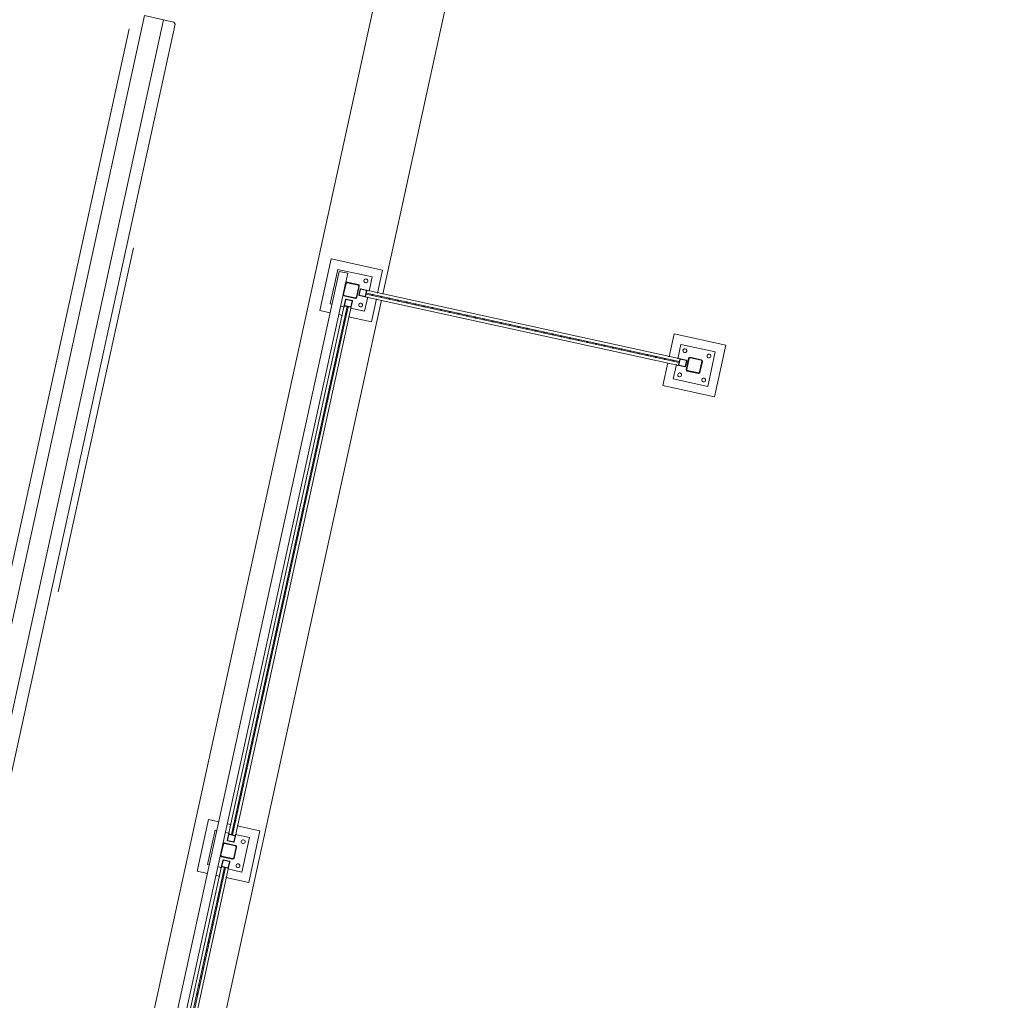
# Model space of a CAD drawing. Header units: metres. Extents: x 233012 to 233264, y 553571 to 554014.
# Tile 85 of 256: x 233185.88 to 233191.47, y 553783.81 to 553789.38. Entities that reach past the tile are written whole.
import ezdxf

# ---------------------------------------------------------------- set-up
doc = ezdxf.new("R2010")
doc.units = ezdxf.units.M
doc.linetypes.add('NLCS-HIDDEN', pattern=[4, 2, -2])
for name, color, linetype, lineweight in [('A-N---NPP', 251, 'NLCS-HIDDEN', 9), ('A-NL$1B_3D-modellen_algemeen', 252, 'Continuous', 5), ('A-NL$1B_3D-modellen_algemeen-drsn', 252, 'Continuous', 5), ('A-NL23_vloeraanzicht', 252, 'Continuous', 5), ('A-NL90_terrein', 252, 'Continuous', 5), ('K-NL28_kolommen', 252, 'Continuous', 5)]:
    doc.layers.add(name, color=color, linetype=linetype, lineweight=lineweight)

# ---------------------------------------------------------------- blocks, each defined once
blk = doc.blocks.new('NLRS_90_GM_LB_fietsenstalling open _gen_mie - NLRS_90_GM_LB_fietsenstalling open _gen_mie-7494162-01_Situatie')
at = {"layer": 'A-NL$1B_3D-modellen_algemeen'}
for p, q in [((-0.11, 14.117), (-0.41, 14.117)), ((-0.41, 14.117), (-0.41, 14.057)), ((-0.11, 14.057), (-0.11, 14.117)), ((3.15, 14.117), (2.85, 14.117)), ((2.85, 14.117), (2.85, 14.057)), ((3.15, 13.817), (3.15, 14.117)), ((-0.16, 14.067), (-0.36, 14.067)), ((-0.36, 14.067), (-0.36, 14.057)), ((-0.16, 14.057), (-0.16, 14.067)), ((3.1, 14.067), (2.9, 14.067)), ((2.9, 14.067), (2.9, 14.057)), ((3.1, 13.867), (3.1, 14.067)), ((-0.352, 13.987), (-3.428, 13.987)), ((-0.41, 14.007), (-0.41, 13.984)), ((-0.36, 14.007), (-0.36, 13.984)), ((-0.355, 13.95), (-0.355, 13.984)), ((-0.353, 13.984), (-0.353, 13.95)), ((-0.352, 13.987), (-0.318, 13.987)), ((-0.318, 13.985), (-0.352, 13.985)), ((-0.317, 13.95), (-0.317, 13.984)), ((-0.315, 13.984), (-0.315, 13.95)), ((-0.205, 13.95), (-0.205, 13.984)), ((-0.203, 13.984), (-0.203, 13.95)), ((-0.202, 13.987), (-0.168, 13.987)), ((-0.168, 13.985), (-0.202, 13.985)), ((2.908, 13.987), (-0.168, 13.987)), ((-0.167, 13.95), (-0.167, 13.984)), ((-0.165, 13.984), (-0.165, 13.95)), ((-0.16, 13.984), (-0.16, 14.007)), ((-0.11, 13.984), (-0.11, 14.007)), ((2.85, 14.007), (2.85, 13.984)), ((2.9, 14.007), (2.9, 13.984)), ((2.905, 13.95), (2.905, 13.984)), ((2.907, 13.984), (2.907, 13.95)), ((2.908, 13.987), (2.942, 13.987)), ((2.942, 13.985), (2.908, 13.985)), ((2.943, 13.95), (2.943, 13.984)), ((2.945, 13.984), (2.945, 13.95)), ((-3.428, 13.947), (-0.352, 13.947)), ((-0.355, 13.97), (-3.425, 13.97)), ((-3.425, 13.964), (-0.355, 13.964)), ((-0.41, 13.95), (-0.41, 13.817)), ((-0.36, 13.95), (-0.36, 13.867)), ((-0.355, 13.97), (-0.355, 13.967)), ((-0.355, 13.967), (-0.355, 13.964)), ((-0.352, 13.949), (-0.318, 13.949)), ((-0.318, 13.947), (-0.352, 13.947)), ((-0.202, 13.949), (-0.168, 13.949)), ((-0.168, 13.947), (-0.202, 13.947)), ((-0.168, 13.947), (2.908, 13.947)), ((2.905, 13.97), (-0.165, 13.97)), ((-0.165, 13.967), (-0.165, 13.97)), ((-0.165, 13.964), (-0.165, 13.967)), ((-0.165, 13.964), (2.905, 13.964)), ((-0.16, 13.867), (-0.16, 13.95)), ((-0.11, 13.817), (-0.11, 13.95)), ((2.85, 13.95), (2.85, 13.817)), ((2.9, 13.95), (2.9, 13.867)), ((2.905, 13.97), (2.905, 13.967)), ((2.905, 13.967), (2.905, 13.964)), ((2.908, 13.949), (2.942, 13.949)), ((2.942, 13.947), (2.908, 13.947)), ((2.98, 13.8825), (2.98, 13.9165)), ((2.98, 13.8825), (2.98, 12.0565)), ((2.982, 13.9165), (2.982, 13.8825)), ((2.983, 13.9195), (3.017, 13.9195)), ((3.017, 13.9175), (2.983, 13.9175)), ((2.983, 13.8815), (3.017, 13.8815)), ((3.017, 13.8795), (2.983, 13.8795)), ((2.997, 13.8795), (2.997, 12.0595)), ((2.997, 13.8795), (3, 13.8795)), ((3, 13.8795), (3.003, 13.8795)), ((3.003, 12.0595), (3.003, 13.8795)), ((3.018, 13.8825), (3.018, 13.9165)), ((3.02, 13.9165), (3.02, 13.8825)), ((3.02, 12.0565), (3.02, 13.8825)), ((-0.41, 13.817), (-0.11, 13.817)), ((-0.36, 13.867), (-0.16, 13.867)), ((2.85, 13.817), (2.983, 13.817)), ((2.9, 13.867), (2.983, 13.867)), ((3.017, 13.867), (3.1, 13.867)), ((3.017, 13.817), (3.15, 13.817)), ((2.983, 12.122), (2.85, 12.122)), ((2.85, 12.122), (2.85, 11.822)), ((3.15, 12.122), (3.017, 12.122)), ((3.15, 11.822), (3.15, 12.122)), ((2.983, 12.072), (2.9, 12.072)), ((2.9, 12.072), (2.9, 11.872)), ((2.98, 12.0225), (2.98, 12.0565)), ((2.982, 12.0565), (2.982, 12.0225)), ((2.983, 12.0595), (3.017, 12.0595)), ((3.017, 12.0575), (2.983, 12.0575)), ((3, 12.0595), (2.997, 12.0595)), ((3.003, 12.0595), (3, 12.0595)), ((3.1, 12.072), (3.017, 12.072)), ((3.018, 12.0225), (3.018, 12.0565)), ((3.02, 12.0565), (3.02, 12.0225)), ((3.1, 11.872), (3.1, 12.072)), ((2.983, 12.0215), (3.017, 12.0215)), ((3.017, 12.0195), (2.983, 12.0195)), ((2.9, 11.872), (3.1, 11.872)), ((2.85, 11.822), (3.15, 11.822))]:
    blk.add_line(p, q, dxfattribs=at)
at = {"layer": 'A-NL$1B_3D-modellen_algemeen', "flags": 128}
for points in [[(-0.355, 13.984), (-0.3549, 13.9847), (-0.3547, 13.9853), (-0.3543, 13.9859), (-0.3539, 13.9863), (-0.3533, 13.9867), (-0.3527, 13.9869), (-0.352, 13.987)], [(-0.352, 13.985), (-0.3522, 13.985), (-0.3524, 13.9849), (-0.3526, 13.9848), (-0.3528, 13.9846), (-0.3529, 13.9844), (-0.353, 13.9842), (-0.353, 13.984)], [(-0.318, 13.987), (-0.3173, 13.9869), (-0.3167, 13.9867), (-0.3161, 13.9863), (-0.3157, 13.9859), (-0.3153, 13.9853), (-0.3151, 13.9847), (-0.315, 13.984)], [(-0.317, 13.984), (-0.317, 13.9842), (-0.3171, 13.9844), (-0.3172, 13.9846), (-0.3174, 13.9848), (-0.3176, 13.9849), (-0.3178, 13.985), (-0.318, 13.985)], [(-0.205, 13.984), (-0.2049, 13.9847), (-0.2047, 13.9853), (-0.2043, 13.9859), (-0.2039, 13.9863), (-0.2033, 13.9867), (-0.2027, 13.9869), (-0.202, 13.987)], [(-0.202, 13.985), (-0.2022, 13.985), (-0.2024, 13.9849), (-0.2026, 13.9848), (-0.2028, 13.9846), (-0.2029, 13.9844), (-0.203, 13.9842), (-0.203, 13.984)], [(-0.168, 13.987), (-0.1673, 13.9869), (-0.1667, 13.9867), (-0.1661, 13.9863), (-0.1657, 13.9859), (-0.1653, 13.9853), (-0.1651, 13.9847), (-0.165, 13.984)], [(-0.167, 13.984), (-0.167, 13.9842), (-0.1671, 13.9844), (-0.1672, 13.9846), (-0.1674, 13.9848), (-0.1676, 13.9849), (-0.1678, 13.985), (-0.168, 13.985)], [(2.905, 13.984), (2.9051, 13.9847), (2.9053, 13.9853), (2.9057, 13.9859), (2.9061, 13.9863), (2.9067, 13.9867), (2.9073, 13.9869), (2.908, 13.987)], [(2.908, 13.985), (2.9078, 13.985), (2.9076, 13.9849), (2.9074, 13.9848), (2.9072, 13.9846), (2.9071, 13.9844), (2.907, 13.9842), (2.907, 13.984)], [(2.942, 13.987), (2.9427, 13.9869), (2.9433, 13.9867), (2.9439, 13.9863), (2.9443, 13.9859), (2.9447, 13.9853), (2.9449, 13.9847), (2.945, 13.984)], [(2.943, 13.984), (2.943, 13.9842), (2.9429, 13.9844), (2.9428, 13.9846), (2.9426, 13.9848), (2.9424, 13.9849), (2.9422, 13.985), (2.942, 13.985)], [(-0.352, 13.947), (-0.3527, 13.9471), (-0.3533, 13.9473), (-0.3539, 13.9477), (-0.3543, 13.9481), (-0.3547, 13.9487), (-0.3549, 13.9493), (-0.355, 13.95)], [(-0.353, 13.95), (-0.353, 13.9498), (-0.3529, 13.9496), (-0.3528, 13.9494), (-0.3526, 13.9492), (-0.3524, 13.9491), (-0.3522, 13.949), (-0.352, 13.949)], [(-0.315, 13.95), (-0.3151, 13.9493), (-0.3153, 13.9487), (-0.3157, 13.9481), (-0.3161, 13.9477), (-0.3167, 13.9473), (-0.3173, 13.9471), (-0.318, 13.947)], [(-0.318, 13.949), (-0.3178, 13.949), (-0.3176, 13.9491), (-0.3174, 13.9492), (-0.3172, 13.9494), (-0.3171, 13.9496), (-0.317, 13.9498), (-0.317, 13.95)], [(-0.202, 13.947), (-0.2027, 13.9471), (-0.2033, 13.9473), (-0.2039, 13.9477), (-0.2043, 13.9481), (-0.2047, 13.9487), (-0.2049, 13.9493), (-0.205, 13.95)], [(-0.203, 13.95), (-0.203, 13.9498), (-0.2029, 13.9496), (-0.2028, 13.9494), (-0.2026, 13.9492), (-0.2024, 13.9491), (-0.2022, 13.949), (-0.202, 13.949)], [(-0.165, 13.95), (-0.1651, 13.9493), (-0.1653, 13.9487), (-0.1657, 13.9481), (-0.1661, 13.9477), (-0.1667, 13.9473), (-0.1673, 13.9471), (-0.168, 13.947)], [(-0.168, 13.949), (-0.1678, 13.949), (-0.1676, 13.9491), (-0.1674, 13.9492), (-0.1672, 13.9494), (-0.1671, 13.9496), (-0.167, 13.9498), (-0.167, 13.95)], [(2.908, 13.947), (2.9073, 13.9471), (2.9067, 13.9473), (2.9061, 13.9477), (2.9057, 13.9481), (2.9053, 13.9487), (2.9051, 13.9493), (2.905, 13.95)], [(2.907, 13.95), (2.907, 13.9498), (2.9071, 13.9496), (2.9072, 13.9494), (2.9074, 13.9492), (2.9076, 13.9491), (2.9078, 13.949), (2.908, 13.949)], [(2.945, 13.95), (2.9449, 13.9493), (2.9447, 13.9487), (2.9443, 13.9481), (2.9439, 13.9477), (2.9433, 13.9473), (2.9427, 13.9471), (2.942, 13.947)], [(2.942, 13.949), (2.9422, 13.949), (2.9424, 13.9491), (2.9426, 13.9492), (2.9428, 13.9494), (2.9429, 13.9496), (2.943, 13.9498), (2.943, 13.95)], [(2.98, 13.9165), (2.9801, 13.9172), (2.9803, 13.9178), (2.9807, 13.9184), (2.9811, 13.9188), (2.9817, 13.9192), (2.9823, 13.9194), (2.983, 13.9195)], [(2.983, 13.8795), (2.9823, 13.8796), (2.9817, 13.8798), (2.9811, 13.8802), (2.9807, 13.8806), (2.9803, 13.8812), (2.9801, 13.8818), (2.98, 13.8825)], [(2.983, 13.9175), (2.9828, 13.9175), (2.9826, 13.9174), (2.9824, 13.9173), (2.9822, 13.9171), (2.9821, 13.9169), (2.982, 13.9167), (2.982, 13.9165)], [(2.982, 13.8825), (2.982, 13.8823), (2.9821, 13.8821), (2.9822, 13.8819), (2.9824, 13.8817), (2.9826, 13.8816), (2.9828, 13.8815), (2.983, 13.8815)], [(3.017, 13.9195), (3.0177, 13.9194), (3.0183, 13.9192), (3.0189, 13.9188), (3.0193, 13.9184), (3.0197, 13.9178), (3.0199, 13.9172), (3.02, 13.9165)], [(3.018, 13.9165), (3.018, 13.9167), (3.0179, 13.9169), (3.0178, 13.9171), (3.0176, 13.9173), (3.0174, 13.9174), (3.0172, 13.9175), (3.017, 13.9175)], [(3.02, 13.8825), (3.0199, 13.8818), (3.0197, 13.8812), (3.0193, 13.8806), (3.0189, 13.8802), (3.0183, 13.8798), (3.0177, 13.8796), (3.017, 13.8795)], [(3.017, 13.8815), (3.0172, 13.8815), (3.0174, 13.8816), (3.0176, 13.8817), (3.0178, 13.8819), (3.0179, 13.8821), (3.018, 13.8823), (3.018, 13.8825)], [(2.98, 12.0565), (2.9801, 12.0572), (2.9803, 12.0578), (2.9807, 12.0584), (2.9811, 12.0588), (2.9817, 12.0592), (2.9823, 12.0594), (2.983, 12.0595)], [(2.983, 12.0575), (2.9828, 12.0575), (2.9826, 12.0574), (2.9824, 12.0573), (2.9822, 12.0571), (2.9821, 12.0569), (2.982, 12.0567), (2.982, 12.0565)], [(3.017, 12.0595), (3.0177, 12.0594), (3.0183, 12.0592), (3.0189, 12.0588), (3.0193, 12.0584), (3.0197, 12.0578), (3.0199, 12.0572), (3.02, 12.0565)], [(3.018, 12.0565), (3.018, 12.0567), (3.0179, 12.0569), (3.0178, 12.0571), (3.0176, 12.0573), (3.0174, 12.0574), (3.0172, 12.0575), (3.017, 12.0575)], [(2.983, 12.0195), (2.9823, 12.0196), (2.9817, 12.0198), (2.9811, 12.0202), (2.9807, 12.0206), (2.9803, 12.0212), (2.9801, 12.0218), (2.98, 12.0225)], [(2.982, 12.0225), (2.982, 12.0223), (2.9821, 12.0221), (2.9822, 12.0219), (2.9824, 12.0217), (2.9826, 12.0216), (2.9828, 12.0215), (2.983, 12.0215)], [(3.02, 12.0225), (3.0199, 12.0218), (3.0197, 12.0212), (3.0193, 12.0206), (3.0189, 12.0202), (3.0183, 12.0198), (3.0177, 12.0196), (3.017, 12.0195)], [(3.017, 12.0215), (3.0172, 12.0215), (3.0174, 12.0216), (3.0176, 12.0217), (3.0178, 12.0219), (3.0179, 12.0221), (3.018, 12.0223), (3.018, 12.0225)]]:
    blk.add_lwpolyline(points, dxfattribs=at)
at = {"layer": 'A-NL$1B_3D-modellen_algemeen'}
for centre, start in [((-0.19, 13.897), 0), ((3.07, 13.897), 0), ((2.93, 11.902), 360)]:
    blk.add_arc(centre, 0.011, start, 180, dxfattribs=at)
for centre, major_axis, start_param, end_param in [((-0.33, 13.897), (-0.011, 0), 3.141599, 6.283192), ((-0.33, 13.897), (0.0024, 0.0107), 1.789112, 4.930705), ((-0.19, 13.897), (0.0106, 0.0029), 2.87138, 6.012972), ((2.93, 13.897), (-0.011, 0.0003), 3.16657, 6.308163), ((2.93, 13.897), (-0.0019, 0.0108), 1.394303, 4.535896), ((3.07, 13.897), (0.00552, 0.00951), 2.096617, 5.238209), ((2.93, 12.042), (0.00978, 0.00503), 5.807911, 8.949503), ((2.93, 12.042), (-0.00703, 0.00846), 0.878069, 4.019662), ((3.07, 12.042), (0.0011, 0.0109), 4.81614, 7.957733), ((3.07, 12.042), (0.011, 0.001), 3.047487, 6.18908), ((2.93, 11.902), (-0.00643, 0.00892), 0.946271, 4.087864), ((3.07, 11.902), (0.00643, 0.00892), 5.336912, 8.478505), ((3.07, 11.902), (-0.011, 0.0003), 0.024975, 3.166567)]:
    blk.add_ellipse(centre, major_axis=major_axis, ratio=1, start_param=start_param, end_param=end_param, dxfattribs=at)
at = {"layer": 'A-NL$1B_3D-modellen_algemeen-drsn'}
for p, q in [((-0.355, 13.984), (-0.355, 13.95)), ((-0.353, 13.95), (-0.353, 13.984)), ((-0.318, 13.987), (-0.352, 13.987)), ((-0.352, 13.985), (-0.318, 13.985)), ((-0.317, 13.984), (-0.317, 13.95)), ((-0.315, 13.95), (-0.315, 13.984)), ((-0.205, 13.984), (-0.205, 13.95)), ((-0.203, 13.95), (-0.203, 13.984)), ((-0.168, 13.987), (-0.202, 13.987)), ((-0.202, 13.985), (-0.168, 13.985)), ((-0.167, 13.984), (-0.167, 13.95)), ((-0.165, 13.95), (-0.165, 13.984)), ((2.905, 13.984), (2.905, 13.95)), ((2.907, 13.95), (2.907, 13.984)), ((2.942, 13.987), (2.908, 13.987)), ((2.908, 13.985), (2.942, 13.985)), ((2.943, 13.984), (2.943, 13.95)), ((2.945, 13.95), (2.945, 13.984)), ((-0.318, 13.949), (-0.352, 13.949)), ((-0.352, 13.947), (-0.318, 13.947)), ((-0.168, 13.949), (-0.202, 13.949)), ((-0.202, 13.947), (-0.168, 13.947)), ((2.942, 13.949), (2.908, 13.949)), ((2.908, 13.947), (2.942, 13.947)), ((2.98, 13.9165), (2.98, 13.8825)), ((2.982, 13.8825), (2.982, 13.9165)), ((3.017, 13.9195), (2.983, 13.9195)), ((2.983, 13.9175), (3.017, 13.9175)), ((3.017, 13.8815), (2.983, 13.8815)), ((2.983, 13.8795), (3.017, 13.8795)), ((3.018, 13.9165), (3.018, 13.8825)), ((3.02, 13.8825), (3.02, 13.9165)), ((2.98, 12.0565), (2.98, 12.0225)), ((2.982, 12.0225), (2.982, 12.0565)), ((3.017, 12.0595), (2.983, 12.0595)), ((2.983, 12.0575), (3.017, 12.0575)), ((3.018, 12.0565), (3.018, 12.0225)), ((3.02, 12.0225), (3.02, 12.0565)), ((3.017, 12.0215), (2.983, 12.0215)), ((2.983, 12.0195), (3.017, 12.0195))]:
    blk.add_line(p, q, dxfattribs=at)
for centre, major_axis, start_param, end_param in [((-0.352, 13.984), (0.00201, 0.00222), 0.735559, 2.306355), ((-0.352, 13.984), (0.000856, 0.000517), 1.027638, 2.598434), ((-0.318, 13.984), (-0.00286, 0.00092), 3.451725, 5.022521), ((-0.318, 13.984), (-0.000759, 0.000651), 3.850661, 5.421458), ((-0.202, 13.984), (0.00122, 0.00274), 0.419007, 1.989803), ((-0.202, 13.984), (0.000882, 0.000472), 1.079407, 2.650203), ((-0.168, 13.984), (0.002, 0.00224), 5.442475, 7.013271), ((-0.168, 13.984), (0.000325, 0.000946), 5.042901, 6.613698), ((2.908, 13.984), (-0.0003, 0.00299), 6.1845, 7.755296), ((2.908, 13.984), (-0.000366, 0.000931), 5.908997, 7.479793), ((2.942, 13.984), (-0.00097, 0.00284), 4.381862, 5.952658), ((2.942, 13.984), (-0.000747, 0.000665), 3.868432, 5.439228), ((-1.09, 13.967), (0.00075, 0.0029), 4.96593, 8.107523), ((-1.09, 13.967), (-0.00299, 0.00021), 0.07094, 3.212533), ((-1.04, 13.967), (-0.00242, 0.00177), 3.772963, 6.914556), ((-1.04, 13.967), (0.00152, 0.00259), 2.102657, 5.24425), ((-0.99, 13.967), (0.00115, 0.00277), 5.105094, 8.246686), ((-0.99, 13.967), (0.00168, 0.00248), 2.165948, 5.307541), ((-0.94, 13.967), (-0.00033, 0.00298), 4.603067, 7.744659), ((-0.94, 13.967), (-0.00277, 0.00115), 0.392706, 3.534299), ((-0.89, 13.967), (-0.00291, 0.00074), 3.391258, 6.532851), ((-0.89, 13.967), (-0.0008, 0.00289), 1.300582, 4.442175), ((-0.84, 13.967), (-0.00175, 0.00243), 4.087871, 7.229464), ((-0.84, 13.967), (0.00075, 0.0029), 1.824339, 4.965931), ((-0.79, 13.967), (0.00115, 0.00277), 5.105079, 8.246671), ((-0.79, 13.967), (-0.00087, 0.00287), 1.27679, 4.418383), ((-0.74, 13.967), (0.00075, 0.0029), 4.965931, 8.107524), ((-0.74, 13.967), (-0.00299, 0.00027), 0.089917, 3.23151), ((-0.69, 13.967), (-0.00242, 0.00177), 3.772963, 6.914556), ((-0.69, 13.967), (0.0019, 0.00232), 2.257509, 5.399101), ((-0.64, 13.967), (0.00152, 0.00259), 5.244241, 8.385834), ((-0.64, 13.967), (0.0017, 0.00247), 2.172617, 5.314209), ((-0.59, 13.967), (-0.00048, 0.00296), 4.551532, 7.693125), ((-0.59, 13.967), (-0.00263, 0.00144), 0.502037, 3.64363), ((-0.54, 13.967), (-0.00288, 0.00084), 3.424952, 6.566544), ((-0.54, 13.967), (0.00122, 0.00274), 1.989783, 5.131375), ((-0.49, 13.967), (0.00121, 0.00274), 5.128876, 8.270468), ((-0.49, 13.967), (0.00152, 0.00259), 2.102638, 5.244231), ((-0.44, 13.967), (0.00064, 0.00293), 4.928589, 8.070181), ((-0.44, 13.967), (-0.00262, 0.00147), 0.511122, 3.652715), ((-0.39, 13.967), (0.00165, 0.0025), 5.295336, 8.436929), ((-0.39, 13.967), (-0.00288, 0.00084), 0.283358, 3.424951), ((-0.352, 13.95), (-0.00266, 0.00139), 0.480039, 2.050836), ((-0.352, 13.95), (0.000973, 0.00023), 2.909767, 4.480563), ((-0.318, 13.95), (0.00128, 0.00271), 3.584133, 5.154929), ((-0.318, 13.95), (0.000924, 0.000383), 4.319695, 5.890491), ((-0.202, 13.95), (-0.00291, 0.00074), 0.249666, 1.820462), ((-0.202, 13.95), (-0.000783, 0.000623), 0.671993, 2.242789), ((-0.168, 13.95), (-0.00125, 0.00273), 2.710505, 4.281301), ((-0.168, 13.95), (-0.000759, 0.000651), 2.27988, 3.850677), ((-0.13, 13.967), (0.00127, 0.00272), 5.15041, 8.292003), ((-0.13, 13.967), (-0.00254, 0.0016), 0.562345, 3.703937), ((-0.08, 13.967), (-0.00263, 0.00144), 3.64363, 6.785223), ((-0.08, 13.967), (0.00168, 0.00248), 2.165937, 5.30753), ((-0.03, 13.967), (0.0017, 0.00247), 5.314196, 8.455788), ((-0.03, 13.967), (-0.00087, 0.00287), 1.276805, 4.418398), ((0.02, 13.967), (0.00122, 0.00274), 5.131386, 8.272979), ((0.02, 13.967), (-0.00299, 0.00021), 0.070941, 3.212534), ((0.07, 13.967), (-0.0026, 0.0015), 3.664592, 6.806184), ((0.07, 13.967), (0.00152, 0.00259), 2.102639, 5.244231), ((0.12, 13.967), (-0.00289, 0.0008), 3.411795, 6.553388), ((0.12, 13.967), (0.00152, 0.00259), 2.102656, 5.244248), ((0.17, 13.967), (-0.0008, 0.00289), 4.442196, 7.583789), ((0.17, 13.967), (0.00064, 0.00293), 1.786996, 4.928589), ((0.22, 13.967), (0.00064, 0.00293), 4.928589, 8.070181), ((0.22, 13.967), (-0.00259, 0.00152), 0.531848, 3.673441), ((0.27, 13.967), (-0.00281, 0.00104), 3.495913, 6.637506), ((0.27, 13.967), (0.00152, 0.00259), 2.102648, 5.244241), ((0.32, 13.967), (0.0019, 0.00232), 5.399083, 8.540676), ((0.32, 13.967), (-0.0008, 0.00289), 1.300604, 4.442197), ((0.37, 13.967), (0.00204, 0.0022), 5.459413, 8.601005), ((0.37, 13.967), (-0.00255, 0.00158), 0.553567, 3.69516), ((0.42, 13.967), (-0.00252, 0.00162), 3.713677, 6.855269), ((0.42, 13.967), (0.00087, 0.00287), 1.864792, 5.006385), ((0.47, 13.967), (-0.00057, 0.00295), 4.522157, 7.66375), ((0.47, 13.967), (0.00087, 0.00287), 1.864802, 5.006395), ((0.52, 13.967), (-0.00115, 0.00277), 4.319698, 7.461291), ((0.52, 13.967), (0.002, 0.00224), 2.300861, 5.442453), ((0.57, 13.967), (0.00075, 0.0029), 4.965931, 8.107523), ((0.57, 13.967), (-0.00248, 0.00169), 0.599951, 3.741544), ((0.62, 13.967), (-0.00299, 0.00027), 3.231528, 6.37312), ((0.62, 13.967), (0.00158, 0.00255), 2.124366, 5.265958), ((0.67, 13.967), (0.00122, 0.00274), 5.131375, 8.272968), ((0.67, 13.967), (-0.00057, 0.00295), 1.380565, 4.522158), ((0.72, 13.967), (0.00197, 0.00227), 5.426848, 8.568441), ((0.72, 13.967), (-0.00263, 0.00144), 0.50203, 3.643623), ((0.77, 13.967), (-0.00241, 0.00179), 3.77927, 6.920862), ((0.77, 13.967), (0.00158, 0.00255), 2.124366, 5.265958), ((0.82, 13.967), (0.00158, 0.00255), 5.265958, 8.407551), ((0.82, 13.967), (0.00122, 0.00274), 1.989794, 5.131386), ((0.87, 13.967), (-0.00097, 0.00284), 4.384548, 7.52614), ((0.87, 13.967), (-0.00158, 0.00255), 1.017219, 4.158812), ((0.92, 13.967), (0.00148, 0.00261), 5.227574, 8.369167), ((0.92, 13.967), (-0.00241, 0.00179), 0.637677, 3.77927), ((0.97, 13.967), (-0.00293, 0.00065), 3.359912, 6.501505), ((0.97, 13.967), (0.00173, 0.00245), 2.184679, 5.326272), ((1.02, 13.967), (0.00204, 0.0022), 5.46213, 8.603723), ((1.02, 13.967), (-0.00079, 0.00289), 1.304941, 4.446533), ((1.07, 13.967), (0.002, 0.00224), 5.442475, 8.584068), ((1.07, 13.967), (-0.00265, 0.00142), 0.491392, 3.632984), ((1.12, 13.967), (-0.00226, 0.00197), 3.859227, 7.000819), ((1.12, 13.967), (0.00152, 0.00259), 2.102638, 5.244231), ((1.17, 13.967), (0.00152, 0.00259), 5.24424, 8.385833), ((1.17, 13.967), (0.0019, 0.00232), 2.25751, 5.399102), ((1.22, 13.967), (-0.00097, 0.00284), 4.384548, 7.526141), ((1.22, 13.967), (-0.00299, 0.0003), 0.098706, 3.240298), ((1.27, 13.967), (0.00204, 0.0022), 5.459398, 8.60099), ((1.27, 13.967), (-0.00222, 0.00202), 0.737922, 3.879514), ((1.32, 13.967), (-0.00281, 0.00104), 3.495913, 6.637506), ((1.32, 13.967), (0.0017, 0.00247), 2.172604, 5.314197), ((1.37, 13.967), (0.00173, 0.00245), 5.326271, 8.467864), ((1.37, 13.967), (-0.00092, 0.00286), 1.260678, 4.402271), ((1.42, 13.967), (0.00152, 0.00259), 5.244248, 8.38584), ((1.42, 13.967), (-0.00288, 0.00084), 0.283358, 3.424951), ((1.47, 13.967), (-0.00238, 0.00182), 3.793864, 6.935457), ((1.47, 13.967), (0.00122, 0.00274), 1.989783, 5.131375), ((1.52, 13.967), (0.00115, 0.00277), 5.105096, 8.246688), ((1.52, 13.967), (0.00173, 0.00245), 2.184691, 5.326284), ((1.57, 13.967), (-0.00033, 0.00298), 4.603068, 7.744661), ((1.57, 13.967), (-0.00289, 0.0008), 0.270217, 3.41181), ((1.62, 13.967), (-0.00293, 0.00065), 3.359901, 6.501494), ((1.62, 13.967), (0.00115, 0.00277), 1.963483, 5.105076), ((1.67, 13.967), (-0.00289, 0.0008), 3.41181, 6.553403), ((1.67, 13.967), (0.00152, 0.00259), 2.10264, 5.244233), ((1.72, 13.967), (0.00204, 0.0022), 5.459398, 8.60099), ((1.72, 13.967), (-0.00097, 0.00284), 1.242955, 4.384548), ((1.77, 13.967), (0.00069, 0.00292), 4.944216, 8.085809), ((1.77, 13.967), (-0.00299, 0.0003), 0.098693, 3.240286), ((1.82, 13.967), (-0.00226, 0.00197), 3.859226, 7.000818), ((1.82, 13.967), (0.00158, 0.00255), 2.124365, 5.265957), ((1.87, 13.967), (0.00115, 0.00277), 5.105093, 8.246686), ((1.87, 13.967), (0.00204, 0.0022), 2.31782, 5.459413), ((1.92, 13.967), (-0.0008, 0.00289), 4.442197, 7.58379), ((1.92, 13.967), (-0.00255, 0.00158), 0.553581, 3.695174), ((1.97, 13.967), (-0.00291, 0.00074), 3.391273, 6.532865), ((1.97, 13.967), (0.00122, 0.00274), 1.989783, 5.131375), ((2.02, 13.967), (-0.00299, 0.00027), 3.231526, 6.373119), ((2.02, 13.967), (0.00087, 0.00287), 1.864791, 5.006384), ((2.07, 13.967), (0.00115, 0.00277), 5.105084, 8.246677), ((2.07, 13.967), (-0.0008, 0.00289), 1.300601, 4.442194), ((2.12, 13.967), (0.00152, 0.00259), 5.24425, 8.385842), ((2.12, 13.967), (-0.00286, 0.00092), 0.310113, 3.451705), ((2.17, 13.967), (-0.00291, 0.00074), 3.391272, 6.532864), ((2.17, 13.967), (-0.00087, 0.00287), 1.276805, 4.418398), ((2.22, 13.967), (0.00122, 0.00274), 5.131385, 8.272978), ((2.22, 13.967), (0.00173, 0.00245), 2.184688, 5.326281), ((2.27, 13.967), (-0.00017, 0.003), 4.657076, 7.798668), ((2.27, 13.967), (-0.00277, 0.00115), 0.392704, 3.534296), ((2.32, 13.967), (-0.00288, 0.00084), 3.42495, 6.566543), ((2.32, 13.967), (0.00158, 0.00255), 2.124363, 5.265955), ((2.37, 13.967), (-0.00158, 0.00255), 4.158815, 7.300407), ((2.37, 13.967), (0.00087, 0.00287), 1.864795, 5.006388), ((2.42, 13.967), (0.00064, 0.00293), 4.928588, 8.07018), ((2.42, 13.967), (-0.00182, 0.00239), 0.920874, 4.062467), ((2.47, 13.967), (0.00122, 0.00274), 5.131375, 8.272968), ((2.47, 13.967), (-0.00288, 0.00084), 0.283358, 3.424951), ((2.52, 13.967), (-0.00288, 0.00084), 3.424966, 6.566558), ((2.52, 13.967), (-0.00048, 0.00296), 1.409941, 4.551534), ((2.57, 13.967), (0.00204, 0.0022), 5.46213, 8.603722), ((2.57, 13.967), (0.00064, 0.00293), 1.787001, 4.928594), ((2.62, 13.967), (-0.00137, 0.00267), 4.237124, 7.378717), ((2.62, 13.967), (-0.00282, 0.00102), 0.347377, 3.48897), ((2.67, 13.967), (-0.00281, 0.00104), 3.495896, 6.637489), ((2.67, 13.967), (0.00152, 0.00259), 2.102636, 5.244228), ((2.72, 13.967), (0.00115, 0.00277), 5.105073, 8.246666), ((2.72, 13.967), (0.0019, 0.00232), 2.257493, 5.399086), ((2.77, 13.967), (0.00075, 0.0029), 4.96593, 8.107523), ((2.77, 13.967), (-0.0026, 0.0015), 0.523, 3.664593), ((2.82, 13.967), (0.00165, 0.0025), 5.295346, 8.436938), ((2.82, 13.967), (-0.00291, 0.00074), 0.249665, 3.391258), ((2.87, 13.967), (-0.00281, 0.00104), 3.495913, 6.637506), ((2.87, 13.967), (-0.00097, 0.00284), 1.240283, 4.381876), ((2.908, 13.95), (0.00122, 0.00274), 1.989783, 3.560579), ((2.908, 13.95), (0.000924, 0.000383), 2.748894, 4.31969), ((2.942, 13.95), (-0.00294, 0.0006), 1.773229, 3.344026), ((2.942, 13.95), (0.000798, 0.000602), 4.066149, 5.636945), ((2.983, 13.9165), (0.00263, 0.00144), 1.068752, 2.639548), ((2.983, 13.8825), (0.00168, 0.00248), 2.165934, 3.736731), ((2.983, 13.9165), (0.000615, 0.000788), 0.662873, 2.23367), ((2.983, 13.8825), (-0.000646, 0.000763), 0.867983, 2.43878), ((3.017, 13.9165), (0.00064, 0.00293), 4.928588, 6.499384), ((3.017, 13.9165), (0.000741, 0.000671), 5.547626, 7.118422), ((3.017, 13.8825), (-0.00152, 0.00259), 2.609742, 4.180538), ((3.017, 13.8825), (0.000139, 0.00099), 3.280747, 4.851544), ((3, 13.8445), (0.002, 0.00224), 0.730086, 3.871679), ((3, 13.8445), (0.00144, 0.00263), 3.641319, 6.782912), ((3, 13.7945), (0.00288, 0.00085), 1.28513, 4.426722), ((3, 13.7945), (-0.00075, 0.0029), 2.888039, 6.029631), ((3, 13.7445), (0.00277, 0.00115), 1.178087, 4.31968), ((3, 13.7445), (-0.00127, 0.00272), 2.703559, 5.845151), ((3, 13.6945), (0.00258, 0.00154), 1.032371, 4.173964), ((3, 13.6945), (-0.00152, 0.00259), 2.609742, 5.751334), ((3, 13.6445), (-0.00033, 0.00298), 6.173866, 9.315458), ((3, 13.5945), (-0.00201, 0.00222), 5.547609, 8.689202), ((3, 13.6445), (0.00289, 0.0008), 4.442184, 7.583776), ((3, 13.5945), (0.00291, 0.00072), 4.470148, 7.611741), ((3, 13.5445), (0.00168, 0.00248), 0.595126, 3.736719), ((3, 13.5445), (0.00125, 0.00273), 3.569943, 6.711536), ((3, 13.4945), (0.00194, 0.00229), 0.702812, 3.844404), ((3, 13.4945), (0.00115, 0.00277), 3.534287, 6.675879), ((3, 13.4445), (0.002, 0.00224), 0.730062, 3.871654), ((3, 13.4445), (-0.00087, 0.00287), 2.847602, 5.989194), ((3, 13.3945), (0.00272, 0.00126), 1.136527, 4.27812), ((3, 13.3945), (-0.00075, 0.0029), 2.888039, 6.029631), ((3, 13.3445), (0.0027, 0.00131), 1.118383, 4.259975), ((3, 13.3445), (-0.00127, 0.00272), 2.703575, 5.845168), ((3, 13.2945), (-0.00137, 0.00267), 5.807912, 8.949505), ((3, 13.2945), (0.00266, 0.00139), 4.232356, 7.373949), ((3, 13.2445), (-0.00125, 0.00273), 5.852098, 8.993691), ((3, 13.2445), (0.00263, 0.00144), 4.210357, 7.35195), ((3, 13.1945), (-0.00127, 0.00272), 5.845156, 8.986749), ((3, 13.1445), (0.002, 0.00224), 0.730062, 3.871654), ((3, 13.1945), (0.0028, 0.00108), 4.343475, 7.485067), ((3, 13.1445), (0.00281, 0.00104), 4.358081, 7.499674), ((3, 13.0945), (0.00142, 0.00265), 0.491387, 3.632979), ((3, 13.0945), (0.00128, 0.00271), 3.584142, 6.725735), ((3, 13.0445), (0.0028, 0.00108), 1.20189, 4.343482), ((3, 13.0445), (-0.00087, 0.00287), 2.847602, 5.989194), ((3, 12.9945), (0.00289, 0.0008), 1.300579, 4.442172), ((3, 12.9945), (-0.00012, 0.003), 3.103202, 6.244795), ((3, 12.9445), (-0.00127, 0.00272), 5.845156, 8.986749), ((3, 12.9445), (0.0025, 0.00165), 4.129432, 7.271025), ((3, 12.8945), (-0.00127, 0.00272), 5.845173, 8.986765), ((3, 12.8945), (0.0027, 0.00131), 4.259977, 7.40157), ((3, 12.8445), (-0.0008, 0.00289), 6.01298, 9.154573), ((3, 12.8445), (0.00297, 0.00044), 4.566666, 7.708258), ((3, 12.7945), (0.00144, 0.00263), 0.499726, 3.641319), ((3, 12.7945), (0.00127, 0.00272), 3.579614, 6.721207), ((3, 12.7445), (0.00152, 0.00259), 0.531866, 3.673459), ((3, 12.6945), (0.00296, 0.00051), 1.399288, 4.540881), ((3, 12.7445), (0.00122, 0.00274), 3.560579, 6.702171), ((3, 12.6945), (-0.00261, 0.00148), 2.085974, 5.227567), ((3, 12.6445), (0.00295, 0.00057), 1.380546, 4.522139), ((3, 12.6445), (-0.00023, 0.00299), 3.065262, 6.206855), ((3, 12.5945), (0.00289, 0.0008), 1.300589, 4.442182), ((3, 12.5945), (-0.00033, 0.00298), 3.032267, 6.17386), ((3, 12.5445), (-0.00181, 0.0024), 5.636944, 8.778536), ((3, 12.5445), (0.00263, 0.00144), 4.210357, 7.35195), ((3, 12.4945), (-0.00033, 0.00298), 6.173861, 9.315454), ((3, 12.4945), (0.0028, 0.00108), 4.343485, 7.485077), ((3, 12.4445), (0.00139, 0.00266), 0.482622, 3.624215), ((3, 12.4445), (0.00137, 0.00267), 3.616861, 6.758453), ((3, 12.3945), (0.00144, 0.00263), 0.499724, 3.641316), ((3, 12.3945), (0.00115, 0.00277), 3.534283, 6.675876), ((3, 12.3445), (0.00291, 0.00074), 1.321126, 4.462718), ((3, 12.3445), (-0.00087, 0.00287), 2.847602, 5.989194), ((3, 12.2945), (0.00296, 0.00051), 1.399288, 4.540881), ((3, 12.2945), (-0.00012, 0.003), 3.103202, 6.244795), ((3, 12.2445), (0.00295, 0.00057), 1.380535, 4.522127), ((3, 12.1945), (-0.00197, 0.00227), 5.568743, 8.710335), ((3, 12.2445), (-0.00261, 0.00148), 2.08599, 5.227583), ((3, 12.1945), (0.00266, 0.00139), 4.232347, 7.37394), ((3, 12.1445), (-0.0008, 0.00289), 6.012998, 9.15459), ((3, 12.1445), (0.00277, 0.00115), 4.319692, 7.461285), ((3, 12.0945), (-0.00033, 0.00298), 6.173843, 9.315436), ((3, 12.0945), (0.0028, 0.00108), 4.343475, 7.485067), ((2.983, 12.0565), (-0.00075, 0.0029), 6.029648, 7.600445), ((2.983, 12.0565), (-0.000364, 0.000931), 5.910476, 7.481273), ((3.017, 12.0565), (0.00097, 0.00284), 5.040233, 6.611029), ((3.017, 12.0565), (0.000662, 0.00075), 5.435615, 7.006411), ((2.983, 12.0225), (0.00121, 0.00274), 1.987283, 3.558079), ((2.983, 12.0225), (0.000526, 0.000851), 2.124391, 3.695187), ((3.017, 12.0225), (0.00233, 0.00189), 4.032535, 5.603331), ((3.017, 12.0225), (0.000736, 0.000677), 3.968564, 5.539361)]:
    blk.add_ellipse(centre, major_axis=major_axis, ratio=1, start_param=start_param, end_param=end_param, dxfattribs=at)
at = {"layer": 'K-NL28_kolommen'}
for p, q in [((-0.3, 13.999), (-0.3, 13.935)), ((-0.297, 13.935), (-0.297, 13.999)), ((-0.228, 14.007), (-0.292, 14.007)), ((-0.292, 14.004), (-0.228, 14.004)), ((-0.223, 13.999), (-0.223, 13.935)), ((-0.22, 13.935), (-0.22, 13.999)), ((2.96, 13.999), (2.96, 13.935)), ((2.963, 13.935), (2.963, 13.999)), ((3.032, 14.007), (2.968, 14.007)), ((2.968, 14.004), (3.032, 14.004)), ((3.037, 13.999), (3.037, 13.935)), ((3.04, 13.935), (3.04, 13.999)), ((-0.228, 13.93), (-0.292, 13.93)), ((3.032, 13.93), (2.968, 13.93)), ((-0.292, 13.927), (-0.228, 13.927)), ((2.968, 13.927), (3.032, 13.927)), ((2.96, 12.004), (2.96, 11.94)), ((2.963, 11.94), (2.963, 12.004)), ((3.032, 12.012), (2.968, 12.012)), ((2.968, 12.009), (3.032, 12.009)), ((3.037, 12.004), (3.037, 11.94)), ((3.04, 11.94), (3.04, 12.004)), ((3.032, 11.935), (2.968, 11.935)), ((2.968, 11.932), (3.032, 11.932))]:
    blk.add_line(p, q, dxfattribs=at)
for centre, start, end in [((3.032, 13.999), 0, 90), ((2.968, 13.935), 180, 270), ((2.968, 12.004), 90, 180)]:
    blk.add_arc(centre, 0.005, start, end, dxfattribs=at)
for centre, major_axis, start_param, end_param in [((-0.292, 13.999), (-0.00421, 0.00681), 5.729611, 7.300407), ((-0.292, 13.999), (0.00425, 0.00263), 1.017226, 2.588022), ((-0.228, 13.999), (-0.00306, 0.00739), 4.319679, 5.890475), ((-0.228, 13.999), (0.00354, 0.00354), 5.497811, 7.068608), ((2.968, 13.999), (-0.00079, 0.00796), 6.18448, 7.755276), ((2.968, 13.999), (-0.00296, 0.00403), 5.649225, 7.220021), ((3.032, 13.999), (0.00383, 0.00702), 5.21212, 6.782917), ((-0.292, 13.935), (0.00524, 0.00604), 2.285248, 3.856044), ((-0.292, 13.935), (0.00408, 0.00289), 2.524538, 4.095334), ((-0.228, 13.935), (-0.00242, 0.00437), 2.635495, 4.206292), ((-0.228, 13.935), (-0.00079, 0.00796), 3.042904, 4.613701), ((2.968, 13.935), (-0.00079, 0.00796), 1.472086, 3.042882), ((3.032, 13.935), (0, 0.005), 3.141593, 4.712389), ((3.032, 13.935), (-0.00079, 0.00796), 3.042905, 4.613702), ((2.968, 12.004), (-0.00306, 0.00739), 5.890495, 7.461291), ((3.032, 12.004), (-0.00232, 0.00766), 4.418403, 5.989199), ((3.032, 12.004), (0, 0.005), 4.712389, 6.283185), ((2.968, 11.94), (0.00306, 0.00739), 1.963495, 3.534292), ((2.968, 11.94), (0, 0.005), 1.570796, 3.141593), ((3.032, 11.94), (-0.00342, 0.00364), 2.387411, 3.958207), ((3.032, 11.94), (-0.00214, 0.00771), 2.871374, 4.44217)]:
    blk.add_ellipse(centre, major_axis=major_axis, ratio=1, start_param=start_param, end_param=end_param, dxfattribs=at)
blk = doc.blocks.new('groenwand - groenwand-7926917-01_Situatie')
at = {"layer": 'A-NL90_terrein'}
for p, q in [((108.18, -1.46), (101.48, -1.46)), ((101.53, -1.51), (108.18, -1.51)), ((108.18, -1.51), (108.18, -1.46))]:
    blk.add_line(p, q, dxfattribs=at)

msp = doc.modelspace()

# ---------------------------------------------------------------- linework, layer by layer
at = {"layer": 'A-N---NPP', "flags": 128}
msp.add_lwpolyline([(233208.526, 553888.618), (233228.609, 553980.395), (233099.954, 554008.548), (233025.404, 553667.867), (233154.055, 553639.689), (233189.361, 553801.036), (233206.475, 553797.378), (233225.622, 553884.877)], close=True, dxfattribs=at)
at = {"layer": 'A-NL$1B_3D-modellen_algemeen-drsn'}
for p, q in [((233185.3754, 553783.8506), (233186.5909, 553789.4052)), ((233186.6984, 553789.3817), (233186.5909, 553789.4052)), ((233186.6984, 553789.3817), (233185.4829, 553783.8271)), ((233185.5534, 553783.8219), (233186.7646, 553789.3569)), ((233186.757, 553789.3688), (233186.6984, 553789.3817)), ((233186.7646, 553789.3569), (233186.757, 553789.3688)), ((233186.5026, 553789.3293), (233185.3269, 553783.9564))]:
    msp.add_line(p, q, dxfattribs=at)
at = {"layer": 'A-NL23_vloeraanzicht'}
for p, q in [((233190.1384, 553799.7223), (233186.1089, 553781.3081)), ((233187.944, 553787.8234), (233189.0697, 553792.9676)), ((233186.5851, 553781.6133), (233187.9368, 553787.7902))]:
    msp.add_line(p, q, dxfattribs=at)

# ---------------------------------------------------------------- block references
at = {"layer": 'A-NL$1B_3D-modellen_algemeen', "rotation": 77.65672900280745}
msp.add_blockref('NLRS_90_GM_LB_fietsenstalling open _gen_mie - NLRS_90_GM_LB_fietsenstalling open _gen_mie-7494162-01_Situatie', (233200.7674, 553781.9289), dxfattribs=at)
at = {"layer": 'A-NL90_terrein', "rotation": 77.6567290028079}
msp.add_blockref('groenwand - groenwand-7926917-01_Situatie', (233163.1442, 553682.5851), dxfattribs=at)

doc.saveas('drawing.dxf')
